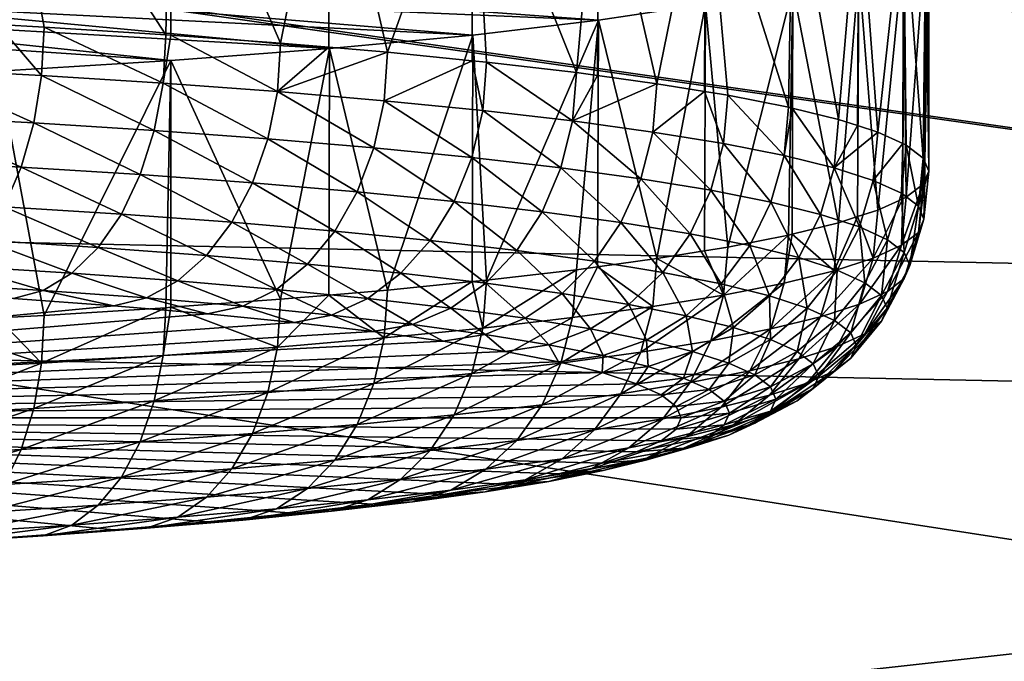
# Model space of a CAD drawing. Extents: x -0.4 to 0.4, y -1.5 to 0.29.
# Tile 139 of 169: x 0.0216 to 0.0415, y 0.1882 to 0.2012. Entities that reach past the tile are written whole.
import ezdxf

# ---------------------------------------------------------------- set-up
doc = ezdxf.new("R2010")
doc.units = 0
doc.linetypes.add('SOLIDLINE', pattern=[0])
doc.layers.add('BE3C_Set_3860_1', color=252, linetype='SOLIDLINE')
doc.layers.add('Ueberlaufrosette_Modell_1', color=251, linetype='SOLIDLINE')

msp = doc.modelspace()

# ---------------------------------------------------------------- meshes
at = {"layer": 'BE3C_Set_3860_1', "color": 252}
mesh = msp.add_polyface(dxfattribs=at)
corners = [(0.11819, 0.205197, -0.027869), (0.086253, 0.201207, -0.097106), (0.170135, 0.195858, -0.09255), (0.175862, 0.200905, -0.027844), (0.39, 0.295, -0.0048), (0.39, 0.295, -0.0248), (-0.39, 0.295, -0.0048), (0.39, 0.29, 0.0002), (0, 0.238694, 0.0002), (0.061519, 0.237741, 0.0002), (0.175988, 0.202323, -0.020472), (0.118275, 0.206613, -0.020492), (0.118467, 0.209813, -0.013699), (0.176272, 0.20552, -0.013684), (0.176696, 0.210295, -0.007906), (0.118755, 0.214599, -0.007915), (0.119119, 0.220668, -0.003503), (0.177234, 0.216349, -0.003499), (0.119537, 0.227641, -0.000741), (0.177852, 0.223304, -0.000739), (0.119984, 0.235081, 0.0002), (0.178512, 0.230724, 0.0002), (0.388, 0.283, -0.0298), (-0.39, 0.29, -0.0298), (0.39, 0.29, -0.0298), (0.388, 0.283, -0.0274), (0.39, 0.2899, -0.0274), (-0.388, 0.283, -0.0274), (0.170635, 0.198424, -0.092829), (0.086359, 0.203593, -0.097343), (0.172221, 0.199745, -0.078342), (0.088982, 0.209105, -0.02804), (0.176074, 0.203291, -0.028), (0.17619, 0.204595, -0.021218), (0.08782, 0.210487, -0.02125), (0.176451, 0.207536, -0.014974), (0.176841, 0.211929, -0.009658), (0.088149, 0.217838, -0.009671), (0.177336, 0.217499, -0.005603), (0.088398, 0.223427, -0.00561), (0.177905, 0.223898, -0.003064), (0.088685, 0.22985, -0.003066), (0.178512, 0.230724, -0.0022), (0.08899, 0.236703, -0.0022), (0.087952, 0.213432, -0.014996), (0.39, 0.2899, -0.0022), (-0.000708, 0.238694, -0.0022), (0.39, 0.2925, -0.0248), (0.39, 0.2925, -0.0048), (-0.39, 0.2925, -0.0248), (-0.39, 0.290573, -0.027311), (0.39, 0.290573, -0.027311), (-0.39, 0.2912, -0.027052), (0.39, 0.2912, -0.027052), (-0.39, 0.291738, -0.026638), (0.39, 0.291738, -0.026638), (-0.39, 0.292152, -0.0261), (0.39, 0.292152, -0.0261), (-0.39, 0.292411, -0.025473), (0.39, 0.292411, -0.025473), (-0.39, 0.2899, -0.0022), (0.39, 0.290573, -0.002289), (-0.39, 0.290573, -0.002289), (0.39, 0.2912, -0.002548), (-0.39, 0.2912, -0.002548), (0.39, 0.291738, -0.002962), (-0.39, 0.291738, -0.002962), (0.39, 0.292152, -0.0035), (-0.39, 0.292152, -0.0035), (0.39, 0.292411, -0.004127), (-0.39, 0.292411, -0.004127), (-0.39, 0.29, 0.0002), (0.39, 0.291294, 0.00003), (-0.39, 0.291294, 0.00003), (0.39, 0.2925, -0.00047), (-0.39, 0.2925, -0.00047), (0.39, 0.293536, -0.001264), (-0.39, 0.293536, -0.001264), (0.39, 0.29433, -0.0023), (-0.39, 0.29433, -0.0023), (0.39, 0.29483, -0.003506), (-0.39, 0.29483, -0.003506), (-0.39, 0.295, -0.0248), (0.39, 0.29483, -0.026094), (-0.39, 0.29483, -0.026094), (0.39, 0.29433, -0.0273), (-0.39, 0.29433, -0.0273), (0.39, 0.293536, -0.028335), (-0.39, 0.293536, -0.028335), (0.39, 0.2925, -0.02913), (-0.39, 0.2925, -0.02913), (0.39, 0.291294, -0.02963), (-0.39, 0.291294, -0.02963)]
mesh.append_faces([[corners[k] for k in face] for face in [(0, 1, 2), (0, 2, 3), (4, 5, 6), (7, 8, 9), (0, 3, 10), (0, 10, 11), (11, 10, 12), (12, 10, 13), (12, 13, 14), (15, 12, 14), (16, 15, 14), (16, 14, 17), (18, 16, 17), (18, 17, 19), (20, 18, 19), (20, 19, 21), (22, 23, 24), (25, 26, 27), (27, 22, 25), (28, 29, 30), (30, 31, 32), (33, 32, 31), (33, 34, 35), (36, 37, 38), (38, 39, 40), (40, 41, 42), (41, 43, 42), (35, 44, 36), (45, 43, 46), (47, 48, 49), (50, 26, 51), (52, 51, 53), (54, 53, 55), (56, 55, 57), (58, 57, 59), (49, 59, 47), (45, 60, 61), (61, 62, 63), (63, 64, 65), (65, 66, 67), (67, 68, 69), (69, 70, 48), (71, 7, 72), (73, 72, 74), (75, 74, 76), (77, 76, 78), (79, 78, 80), (81, 80, 4), (82, 5, 83), (84, 83, 85), (86, 85, 87), (88, 87, 89), (90, 89, 91), (92, 91, 24)]])
mesh = msp.add_polyface(dxfattribs=at)
corners = [(0.006444, 0.207256, -0.049611), (0.006725, 0.207248, -0.049698), (0, 0.208753, -0.02792), (0.008922, 0.207189, -0.050379), (0, 0.194768, -0.167747), (0.012964, 0.20308, -0.09724), (0.008147, 0.202883, -0.09949), (0.060593, 0.207815, -0.027903), (0, 0.210162, -0.020533), (0, 0.213363, -0.013727), (0.060637, 0.209226, -0.020519), (0, 0.218156, -0.007932), (0.060736, 0.212428, -0.013717), (0, 0.224241, -0.003511), (0.060884, 0.217219, -0.007926), (0, 0.231233, -0.000743), (0.061072, 0.223299, -0.003509), (0, 0.238694, 0.0002), (0.061288, 0.230286, -0.000742), (0.006444, 0.209663, -0.049611), (0, 0.211133, -0.02807), (0.006725, 0.209655, -0.049698), (0.012936, 0.209418, -0.052411), (0.008922, 0.209596, -0.050379), (0.005613, 0.205234, -0.100187), (0.006721, 0.20526, -0.099882), (0, 0.197145, -0.168074), (0.008148, 0.205295, -0.09949), (0.012765, 0.205484, -0.097334), (0.000367, 0.209733, -0.048803), (0.012936, 0.207011, -0.052411), (0.0144, 0.206946, -0.053152), (0.0144, 0.209353, -0.053152), (0.016473, 0.206812, -0.054684), (0.016473, 0.209219, -0.054684), (0.018257, 0.20665, -0.056538), (0.018257, 0.209057, -0.056538), (0.02074, 0.206424, -0.05912), (0.02074, 0.208832, -0.05912), (0.022188, 0.206238, -0.061247), (0.022188, 0.208645, -0.061247), (0.022404, 0.203914, -0.087744), (0.022404, 0.206325, -0.087744), (0.021805, 0.203807, -0.088961), (0.021805, 0.206218, -0.088961), (0.020265, 0.20362, -0.091089), (0.020265, 0.206031, -0.091089), (0.018258, 0.203448, -0.093055), (0.018258, 0.205859, -0.093055), (0.015873, 0.203242, -0.095392), (0.015873, 0.205654, -0.095392), (0.013706, 0.203111, -0.096894), (0.013706, 0.205522, -0.096894), (0.013274, 0.203093, -0.097096), (0.012964, 0.205492, -0.09724), (0.006721, 0.202848, -0.099882), (0.005613, 0.202822, -0.100187), (0, 0.202772, -0.100747)]
mesh.append_faces([[corners[k] for k in face] for face in [(0, 1, 2), (2, 1, 3), (4, 5, 6), (7, 8, 2), (9, 8, 10), (11, 9, 12), (13, 11, 14), (15, 13, 16), (17, 15, 18), (19, 20, 21), (20, 22, 23), (20, 23, 21), (24, 25, 26), (26, 25, 27), (26, 27, 28), (0, 29, 19), (0, 19, 1), (1, 19, 21), (1, 21, 3), (3, 21, 23), (3, 23, 30), (30, 23, 22), (30, 22, 31), (31, 22, 32), (31, 32, 33), (33, 32, 34), (33, 34, 35), (35, 34, 36), (35, 36, 37), (37, 36, 38), (37, 38, 39), (39, 38, 40), (41, 42, 43), (43, 42, 44), (43, 44, 45), (45, 44, 46), (45, 46, 47), (47, 46, 48), (47, 48, 49), (49, 48, 50), (49, 50, 51), (51, 50, 52), (51, 52, 53), (53, 52, 54), (53, 54, 5), (5, 54, 28), (5, 28, 6), (6, 28, 27), (6, 27, 55), (55, 27, 25), (55, 25, 56), (56, 25, 24), (56, 24, 57)]])
mesh = msp.add_polyface(dxfattribs=at)
corners = [(0.022188, 0.206238, -0.061247), (0.088866, 0.20653, -0.027886), (0.02074, 0.206424, -0.05912), (0.060593, 0.207815, -0.027903), (0.022454, 0.206187, -0.061829), (0.024756, 0.205746, -0.066855), (0.025083, 0.205639, -0.068079), (0.025422, 0.205528, -0.069349), (0.026, 0.205049, -0.0748), (0.086253, 0.201207, -0.097106), (0.025267, 0.204512, -0.080929), (0.025091, 0.20446, -0.081523), (0.024526, 0.204292, -0.083431), (0.022404, 0.203914, -0.087744), (0.11819, 0.205197, -0.027869), (0.118275, 0.206613, -0.020492), (0.060637, 0.209226, -0.020519), (0.060736, 0.212428, -0.013717), (0.118467, 0.209813, -0.013699), (0.060884, 0.217219, -0.007926), (0.118755, 0.214599, -0.007915), (0.061072, 0.223299, -0.003509), (0.119119, 0.220668, -0.003503), (0.061288, 0.230286, -0.000742), (0.119537, 0.227641, -0.000741), (0.061519, 0.237741, 0.0002), (0.119984, 0.235081, 0.0002), (0.172221, 0.199745, -0.078342), (0.086359, 0.203593, -0.097343), (0.088982, 0.209105, -0.02804), (0.021805, 0.206218, -0.088961), (0.022404, 0.206325, -0.087744), (0.024526, 0.206703, -0.083431), (0.025091, 0.20687, -0.081523), (0.025267, 0.206922, -0.080929), (0.026, 0.207459, -0.0748), (0.025422, 0.207936, -0.069349), (0.025083, 0.208048, -0.068079), (0.022188, 0.208645, -0.061247), (0.087762, 0.209186, -0.02804), (0.022454, 0.208595, -0.061829), (0.024756, 0.208155, -0.066855), (0.02074, 0.208832, -0.05912), (0.012765, 0.205484, -0.097334), (0.083522, 0.195403, -0.168085), (0.17619, 0.204595, -0.021218), (0.08782, 0.210487, -0.02125), (0.176841, 0.211929, -0.009658), (0.087952, 0.213432, -0.014996), (0.088149, 0.217838, -0.009671), (0.177336, 0.217499, -0.005603), (0.088398, 0.223427, -0.00561), (0.177905, 0.223898, -0.003064), (0.088685, 0.22985, -0.003066), (0, 0.211133, -0.02807), (-0.000702, 0.219799, -0.009682), (-0.000704, 0.225397, -0.005615), (-0.000706, 0.23183, -0.003067), (0.08899, 0.236703, -0.0022), (-0.0007, 0.215389, -0.015013), (0.176451, 0.207536, -0.014974)]
mesh.append_faces([[corners[k] for k in face] for face in [(0, 1, 2), (2, 1, 3), (0, 4, 1), (1, 4, 5), (1, 5, 6), (7, 8, 9), (9, 8, 10), (9, 10, 11), (11, 12, 9), (9, 12, 13), (6, 7, 1), (1, 7, 9), (1, 9, 14), (14, 15, 1), (1, 15, 16), (1, 16, 3), (17, 16, 15), (17, 15, 18), (19, 17, 18), (19, 18, 20), (21, 19, 20), (21, 20, 22), (23, 21, 22), (23, 22, 24), (25, 23, 24), (25, 24, 26), (27, 28, 29), (30, 31, 28), (28, 31, 32), (28, 32, 33), (33, 34, 28), (28, 34, 35), (28, 35, 29), (29, 35, 36), (29, 36, 37), (38, 39, 40), (40, 39, 29), (40, 29, 41), (41, 29, 37), (38, 42, 39), (43, 28, 44), (45, 29, 46), (47, 48, 49), (50, 49, 51), (52, 51, 53), (29, 39, 46), (46, 39, 54), (48, 55, 49), (49, 56, 51), (51, 57, 53), (53, 57, 58), (46, 59, 48), (46, 48, 60)]])
mesh = msp.add_polyface(dxfattribs=at)
corners = [(0.006721, 0.202848, -0.099882), (0.005613, 0.202822, -0.100187), (0, 0.194768, -0.167747), (0.086253, 0.201207, -0.097106), (0.013274, 0.203093, -0.097096), (0.083424, 0.193027, -0.167763), (0.012964, 0.20308, -0.09724), (0.008147, 0.202883, -0.09949), (0.077501, 0.169816, -0.304361), (0.077512, 0.169816, -0.304361), (0.080453, 0.182317, -0.238045), (0.020094, 0.170429, -0.306092), (0, 0.183757, -0.23803), (0, 0.170391, -0.305984), (0.042469, 0.071673, -0.379952), (0.127029, 0.099647, -0.371602), (0.078608, 0.101481, -0.373817), (0.042354, 0.102113, -0.374575), (-0.042469, 0.071673, -0.379952), (0.020368, 0.102497, -0.375034), (0.078751, 0.120878, -0.367037), (0.020406, 0.121733, -0.368259), (0.078069, 0.163358, -0.32386), (0.020338, 0.153263, -0.342801), (0.078474, 0.152645, -0.34139), (0.020396, 0.138949, -0.357328), (0.078705, 0.138235, -0.356037), (0.020236, 0.163939, -0.325425), (0.042519, 0.071945, -0.382336), (0.078737, 0.102007, -0.376156), (0.127481, 0.071945, -0.378722), (-0.037759, 0.102852, -0.377161), (0.020464, 0.103032, -0.377372), (0.042404, 0.102646, -0.376914), (0, 0.172738, -0.306484), (0.020182, 0.172776, -0.306592), (0.020328, 0.166113, -0.32644), (0.077564, 0.172165, -0.304848), (0.078183, 0.165535, -0.324866), (0.078883, 0.121922, -0.369195), (0.020503, 0.122781, -0.370417), (0.07761, 0.172165, -0.304847), (0.078599, 0.154535, -0.342864), (0.020433, 0.155152, -0.34428), (0.078836, 0.139741, -0.357902), (0.020492, 0.140457, -0.359194), (0.080536, 0.184681, -0.238452), (0.012765, 0.205484, -0.097334), (0.083522, 0.195403, -0.168085), (0, 0.197145, -0.168074), (0, 0.186121, -0.238446)]
mesh.append_faces([[corners[k] for k in face] for face in [(0, 1, 2), (3, 4, 5), (5, 4, 6), (5, 6, 2), (2, 7, 0), (8, 9, 10), (8, 10, 11), (11, 10, 12), (11, 12, 13), (10, 5, 12), (12, 5, 2), (14, 15, 16), (14, 16, 17), (18, 14, 19), (19, 14, 17), (20, 16, 15), (21, 19, 17), (22, 23, 24), (24, 23, 25), (24, 25, 26), (26, 25, 21), (26, 21, 20), (20, 21, 17), (20, 17, 16), (9, 8, 27), (27, 8, 11), (27, 11, 13), (27, 23, 22), (27, 22, 9), (28, 29, 30), (31, 32, 28), (28, 32, 33), (28, 33, 29), (34, 35, 36), (36, 35, 37), (36, 37, 38), (39, 29, 40), (40, 29, 33), (40, 33, 32), (37, 41, 38), (38, 42, 43), (38, 43, 36), (42, 44, 45), (42, 45, 43), (44, 39, 40), (44, 40, 45), (46, 37, 35), (46, 41, 37), (47, 48, 49), (49, 48, 46), (49, 46, 50), (50, 46, 35), (50, 35, 34)]])
at = {"layer": 'Ueberlaufrosette_Modell_1', "color": 251}
mesh = msp.add_polyface(dxfattribs=at)
corners = [(0.013, 0.215047, -0.052369), (0.013, 0.205086, -0.051496), (0.015828, 0.204921, -0.053378), (0.015828, 0.214882, -0.054252), (0.018385, 0.204725, -0.055612), (0.018385, 0.214686, -0.056486), (0.020627, 0.204501, -0.058159), (0.020627, 0.214463, -0.059033), (0.022517, 0.204254, -0.060976), (0.022517, 0.214216, -0.06185), (0.024021, 0.203988, -0.064014), (0.024021, 0.213949, -0.064888), (0.025114, 0.203706, -0.067223), (0.025114, 0.212492, -0.081504), (0.024021, 0.202249, -0.083838), (0.024021, 0.21221, -0.084712), (0.022517, 0.201982, -0.086876), (0.022517, 0.211944, -0.08775), (0.020627, 0.201735, -0.089693), (0.020627, 0.211697, -0.090567), (0.018385, 0.201511, -0.092241), (0.018385, 0.211473, -0.093115), (0.015828, 0.201315, -0.094474), (0.015828, 0.211277, -0.095348), (0.013, 0.20115, -0.096357), (0.013, 0.211112, -0.09723), (0.025114, 0.213668, -0.068097), (0.025778, 0.213377, -0.071419), (0, 0.21308, -0.0748), (0.026, 0.21308, -0.0748), (0.025778, 0.212783, -0.078181), (0.0246, 0.200894, -0.042069), (0.024701, 0.205868, -0.042584), (0.021217, 0.206082, -0.040147), (0.022144, 0.201048, -0.040305), (0.017492, 0.206262, -0.038091), (0.019562, 0.201186, -0.038732), (0.021203, 0.201099, -0.039732), (0.013565, 0.201424, -0.036021), (0.014075, 0.201409, -0.036191), (0.01357, 0.206406, -0.036442), (0.016867, 0.201307, -0.037358), (0.017483, 0.201279, -0.037672), (0.030794, 0.200887, -0.099358), (0.027905, 0.200614, -0.102475), (0.024701, 0.200369, -0.105268), (0.00995, 0.205217, -0.049997), (0.027905, 0.205623, -0.045378), (0.019515, 0.200207, -0.03873), (0.014042, 0.20043, -0.036195), (0.016826, 0.200328, -0.037359), (0.022091, 0.20007, -0.0403)]
mesh.append_faces([[corners[k] for k in face] for face in [(0, 1, 2), (0, 2, 3), (3, 2, 4), (3, 4, 5), (5, 4, 6), (5, 6, 7), (7, 6, 8), (7, 8, 9), (9, 8, 10), (9, 10, 11), (11, 10, 12), (13, 14, 15), (15, 14, 16), (15, 16, 17), (17, 16, 18), (17, 18, 19), (19, 18, 20), (19, 20, 21), (21, 20, 22), (21, 22, 23), (23, 22, 24), (23, 24, 25), (26, 27, 28), (28, 27, 29), (28, 29, 30), (7, 9, 28), (28, 9, 11), (28, 11, 26), (17, 19, 28), (30, 13, 28), (28, 13, 15), (28, 15, 17), (31, 32, 33), (31, 33, 34), (35, 36, 33), (33, 36, 37), (33, 37, 34), (38, 39, 40), (40, 39, 41), (40, 41, 35), (35, 41, 42), (35, 42, 36), (18, 43, 20), (20, 44, 22), (22, 44, 45), (22, 45, 24), (46, 40, 35), (46, 35, 1), (1, 35, 33), (1, 33, 2), (2, 33, 32), (2, 32, 4), (4, 32, 47), (4, 47, 6), (37, 36, 48), (39, 38, 49), (49, 50, 39), (39, 50, 41), (50, 36, 42), (50, 42, 41), (34, 37, 51)]])
mesh = msp.add_polyface(dxfattribs=at)
corners = [(0.024021, 0.213949, -0.064888), (0.025114, 0.203706, -0.067223), (0.025114, 0.213668, -0.068097), (0.025778, 0.203415, -0.070545), (0.025778, 0.213377, -0.071419), (0.026, 0.203118, -0.073926), (0.026, 0.21308, -0.0748), (0.025778, 0.202822, -0.077307), (0.025778, 0.212783, -0.078181), (0.025114, 0.20253, -0.08063), (0.025114, 0.212492, -0.081504), (0.024021, 0.202249, -0.083838), (0.03107, 0.195936, -0.098585), (0.030794, 0.200887, -0.099358), (0.033333, 0.201186, -0.095953), (0.035494, 0.201507, -0.092299), (0.034514, 0.196371, -0.09363), (0.033333, 0.205051, -0.051899), (0.034514, 0.199904, -0.053348), (0.035494, 0.20473, -0.055553), (0.030783, 0.200368, -0.048066), (0.03107, 0.200339, -0.048393), (0.030794, 0.205349, -0.048494), (0.032886, 0.200127, -0.050806), (0.033314, 0.200069, -0.051474), (0.029076, 0.200538, -0.046124), (0.027905, 0.205623, -0.045378), (0.027886, 0.20064, -0.044961), (0.026915, 0.200723, -0.044012), (0.024701, 0.205868, -0.042584), (0.024698, 0.200887, -0.042151), (0.0246, 0.200894, -0.042069), (0.022517, 0.201982, -0.086876), (0.020627, 0.201735, -0.089693), (0.018385, 0.201511, -0.092241), (0.027905, 0.200614, -0.102475), (0.039943, 0.203304, -0.071805), (0.039943, 0.202932, -0.076047), (0.039491, 0.202562, -0.080264), (0.038591, 0.202199, -0.08441), (0.037254, 0.201845, -0.088437), (0.020627, 0.204501, -0.058159), (0.022517, 0.204254, -0.060976), (0.024021, 0.203988, -0.064014), (0.037254, 0.204391, -0.059415), (0.038591, 0.204038, -0.063442), (0.029006, 0.199561, -0.046105), (0.02685, 0.199745, -0.043998), (0.024541, 0.199915, -0.042059), (0.026659, 0.198793, -0.044125), (0.030996, 0.199362, -0.048368), (0.032808, 0.199151, -0.050775), (0.034431, 0.198928, -0.053311)]
mesh.append_faces([[corners[k] for k in face] for face in [(0, 1, 2), (2, 1, 3), (2, 3, 4), (4, 3, 5), (4, 5, 6), (6, 5, 7), (6, 7, 8), (8, 7, 9), (8, 9, 10), (10, 9, 11), (12, 13, 14), (15, 16, 14), (17, 18, 19), (20, 21, 22), (22, 21, 23), (22, 23, 17), (17, 23, 24), (17, 24, 18), (20, 22, 25), (25, 22, 26), (25, 26, 27), (27, 26, 28), (28, 26, 29), (28, 29, 30), (30, 29, 31), (32, 14, 33), (33, 14, 13), (34, 13, 35), (36, 5, 3), (5, 37, 7), (7, 38, 9), (9, 38, 39), (9, 39, 11), (11, 39, 40), (11, 40, 32), (32, 40, 15), (32, 15, 14), (41, 17, 42), (42, 17, 19), (42, 19, 43), (43, 19, 44), (43, 44, 1), (1, 44, 45), (1, 45, 3), (41, 26, 22), (41, 22, 17), (20, 25, 46), (28, 30, 47), (47, 30, 48), (47, 48, 49), (46, 25, 47), (47, 25, 27), (47, 27, 28), (21, 20, 50), (50, 20, 46), (50, 51, 21), (21, 51, 23), (52, 18, 51), (51, 18, 24), (51, 24, 23)]])
mesh = msp.add_polyface(dxfattribs=at)
corners = [(0.037246, 0.196865, -0.087997), (0.037169, 0.196846, -0.088214), (0.037254, 0.201845, -0.088437), (0.035945, 0.196604, -0.090972), (0.035494, 0.201507, -0.092299), (0.035472, 0.196527, -0.09185), (0.034514, 0.196371, -0.09363), (0.03818, 0.197095, -0.085371), (0.038591, 0.202199, -0.08441), (0.038563, 0.197219, -0.083965), (0.038973, 0.197351, -0.082461), (0.039491, 0.202562, -0.080264), (0.03948, 0.197582, -0.079825), (0.039543, 0.19761, -0.079499), (0.039943, 0.202932, -0.076047), (0.039886, 0.197873, -0.076503), (0.03948, 0.198693, -0.067153), (0.039543, 0.198665, -0.067479), (0.039491, 0.203674, -0.067588), (0.039886, 0.198402, -0.070476), (0.039943, 0.203304, -0.071805), (0.03992, 0.198324, -0.071369), (0.04, 0.203118, -0.073926), (0.04, 0.198138, -0.073489), (0.03992, 0.197952, -0.075609), (0.038973, 0.198925, -0.064517), (0.038591, 0.204038, -0.063442), (0.038563, 0.199057, -0.063013), (0.03818, 0.19918, -0.061607), (0.037254, 0.204391, -0.059415), (0.037246, 0.19941, -0.058981), (0.037169, 0.199429, -0.058764), (0.035494, 0.20473, -0.055553), (0.035945, 0.199671, -0.056006), (0.034514, 0.199904, -0.053348), (0.035472, 0.199748, -0.055128), (0.04, 0.203118, -0.073926), (0.026, 0.203118, -0.073926), (0.025778, 0.202822, -0.077307), (0.025778, 0.203415, -0.070545), (0.03979, 0.19743, -0.070398), (0.03888, 0.197951, -0.064454), (0.03708, 0.198454, -0.058715), (0.034431, 0.198928, -0.053311), (0.035858, 0.198696, -0.055963), (0.035603, 0.197751, -0.056005), (0.034186, 0.197981, -0.053373), (0.036815, 0.197511, -0.058737), (0.038089, 0.198206, -0.06155), (0.037817, 0.197264, -0.061553), (0.039448, 0.197692, -0.067408), (0.04, 0.198138, -0.073489)]
mesh.append_faces([[corners[k] for k in face] for face in [(0, 1, 2), (2, 1, 3), (2, 3, 4), (4, 3, 5), (4, 5, 6), (0, 2, 7), (7, 2, 8), (7, 8, 9), (9, 8, 10), (10, 8, 11), (10, 11, 12), (12, 11, 13), (13, 11, 14), (13, 14, 15), (16, 17, 18), (18, 17, 19), (18, 19, 20), (20, 19, 21), (20, 21, 22), (22, 21, 23), (22, 23, 14), (14, 23, 24), (14, 24, 15), (16, 18, 25), (25, 18, 26), (25, 26, 27), (27, 26, 28), (28, 26, 29), (28, 29, 30), (30, 29, 31), (31, 29, 32), (31, 32, 33), (32, 34, 35), (32, 35, 33), (20, 36, 37), (37, 36, 14), (38, 14, 11), (39, 26, 18), (39, 18, 20), (21, 19, 40), (16, 25, 41), (30, 31, 42), (35, 34, 43), (33, 35, 44), (44, 35, 43), (44, 43, 45), (45, 43, 46), (45, 47, 44), (44, 47, 42), (44, 42, 33), (33, 42, 31), (28, 30, 48), (48, 30, 42), (48, 42, 49), (41, 25, 48), (48, 25, 27), (48, 27, 28), (17, 16, 50), (50, 16, 41), (17, 40, 19), (40, 51, 21)]])
mesh = msp.add_polyface(dxfattribs=at)
corners = [(0.013565, 0.19485, -0.110957), (0.01357, 0.19983, -0.11141), (0.014075, 0.194865, -0.110788), (0.017493, 0.199974, -0.109761), (0.016867, 0.194968, -0.10962), (0.021217, 0.200155, -0.107706), (0.019562, 0.195088, -0.108246), (0.017483, 0.194995, -0.109306), (0.024701, 0.200369, -0.105268), (0.0246, 0.195381, -0.10491), (0.022144, 0.195226, -0.106673), (0.021203, 0.195176, -0.107246), (0.013, 0.20115, -0.096357), (0.00995, 0.201019, -0.097855), (0.024698, 0.200887, -0.042151), (0.0246, 0.200894, -0.042069), (0.024541, 0.199915, -0.042059), (0.015565, 0.196461, -0.039742), (0.018052, 0.196349, -0.04101), (0.01593, 0.196989, -0.039002), (0.018475, 0.196876, -0.0403), (0.016249, 0.197669, -0.038372), (0.018846, 0.197553, -0.039696), (0.016512, 0.198473, -0.037876), (0.01915, 0.198355, -0.039221), (0.016706, 0.199371, -0.037534), (0.019376, 0.199251, -0.038895), (0.016826, 0.200328, -0.037359), (0.019515, 0.200207, -0.03873), (0.014042, 0.20043, -0.036195), (0.011177, 0.200513, -0.035244), (0.013942, 0.199472, -0.036378), (0.012989, 0.196555, -0.038665), (0.013294, 0.197086, -0.037899), (0.01356, 0.197767, -0.037247), (0.013779, 0.198573, -0.036734), (0.019562, 0.201186, -0.038732), (0.022091, 0.20007, -0.0403), (0.021203, 0.201099, -0.039732), (0.021934, 0.199115, -0.040454), (0.021678, 0.19822, -0.040762), (0.021334, 0.19742, -0.041211), (0.020914, 0.196745, -0.041786), (0.020436, 0.196222, -0.042462), (0.023234, 0.196599, -0.043451), (0.0237, 0.197271, -0.04291), (0.024082, 0.198068, -0.042488), (0.024366, 0.198961, -0.0422), (0.022144, 0.201048, -0.040305), (0.02593, 0.197107, -0.044782), (0.02542, 0.196438, -0.045286)]
mesh.append_faces([[corners[k] for k in face] for face in [(0, 1, 2), (2, 1, 3), (2, 3, 4), (5, 6, 3), (3, 6, 7), (3, 7, 4), (8, 9, 10), (8, 10, 5), (5, 10, 11), (5, 11, 6), (12, 3, 13), (13, 3, 1), (12, 8, 5), (12, 5, 3), (14, 15, 16), (17, 18, 19), (19, 18, 20), (19, 20, 21), (21, 20, 22), (21, 22, 23), (23, 22, 24), (23, 24, 25), (25, 24, 26), (25, 26, 27), (27, 26, 28), (29, 30, 31), (32, 17, 33), (33, 17, 19), (33, 19, 34), (34, 19, 21), (34, 21, 35), (35, 21, 23), (35, 23, 31), (31, 23, 25), (31, 25, 29), (29, 25, 27), (28, 36, 27), (37, 38, 28), (37, 28, 39), (39, 28, 26), (39, 26, 40), (40, 26, 24), (40, 24, 41), (41, 24, 22), (41, 22, 42), (42, 22, 20), (42, 20, 43), (43, 20, 18), (42, 44, 41), (41, 44, 45), (41, 45, 40), (40, 45, 46), (40, 46, 39), (39, 46, 47), (39, 47, 37), (37, 47, 16), (37, 16, 48), (48, 16, 15), (49, 46, 45), (50, 45, 44)]])
mesh = msp.add_polyface(dxfattribs=at)
corners = [(0.024698, 0.195388, -0.104827), (0.0246, 0.195381, -0.10491), (0.024701, 0.200369, -0.105268), (0.026915, 0.195551, -0.102966), (0.027905, 0.200614, -0.102475), (0.027886, 0.195635, -0.102018), (0.029076, 0.195737, -0.100854), (0.030794, 0.200887, -0.099358), (0.030783, 0.195907, -0.098912), (0.03107, 0.195936, -0.098585), (0.033333, 0.201186, -0.095953), (0.032886, 0.196148, -0.096172), (0.034514, 0.196371, -0.09363), (0.033314, 0.196206, -0.095505), (0.034431, 0.195403, -0.093496), (0.024838, 0.195922, -0.045883), (0.026151, 0.195411, -0.048449), (0.026832, 0.195751, -0.047832), (0.02542, 0.196438, -0.045286), (0.027461, 0.196263, -0.047281), (0.02593, 0.197107, -0.044782), (0.028012, 0.196928, -0.046817), (0.026348, 0.197902, -0.04439), (0.028463, 0.19772, -0.046458), (0.026659, 0.198793, -0.044125), (0.028799, 0.198609, -0.046217), (0.02685, 0.199745, -0.043998), (0.029006, 0.199561, -0.046105), (0.03106, 0.195875, -0.051703), (0.032597, 0.195665, -0.054104), (0.031683, 0.196533, -0.051327), (0.033251, 0.196318, -0.053777), (0.032194, 0.197318, -0.051041), (0.033787, 0.1971, -0.05353), (0.032574, 0.198202, -0.050854), (0.034186, 0.197981, -0.053373), (0.032808, 0.199151, -0.050775), (0.034431, 0.198928, -0.053311), (0.032808, 0.195181, -0.096033), (0.024541, 0.199915, -0.042059), (0.024366, 0.198961, -0.0422), (0.024082, 0.198068, -0.042488), (0.0237, 0.197271, -0.04291), (0.030996, 0.199362, -0.048368), (0.030775, 0.198412, -0.048465), (0.030416, 0.197525, -0.048679), (0.029933, 0.196736, -0.049003), (0.029344, 0.196075, -0.049424), (0.028673, 0.195567, -0.049926), (0.030349, 0.195372, -0.052152), (0.035187, 0.196872, -0.056132), (0.034629, 0.196093, -0.056337), (0.033948, 0.195445, -0.056614)]
mesh.append_faces([[corners[k] for k in face] for face in [(0, 1, 2), (0, 2, 3), (3, 2, 4), (3, 4, 5), (5, 4, 6), (6, 4, 7), (6, 7, 8), (8, 7, 9), (9, 10, 11), (10, 12, 13), (10, 13, 11), (13, 12, 14), (15, 16, 17), (15, 17, 18), (18, 17, 19), (18, 19, 20), (20, 19, 21), (20, 21, 22), (22, 21, 23), (22, 23, 24), (24, 23, 25), (24, 25, 26), (26, 25, 27), (28, 29, 30), (30, 29, 31), (30, 31, 32), (32, 31, 33), (32, 33, 34), (34, 33, 35), (34, 35, 36), (36, 35, 37), (11, 13, 38), (24, 39, 40), (24, 40, 22), (22, 40, 41), (22, 41, 20), (20, 42, 18), (43, 27, 44), (44, 27, 25), (44, 25, 45), (45, 25, 23), (45, 23, 46), (46, 23, 21), (46, 21, 47), (47, 21, 19), (47, 19, 48), (48, 19, 17), (47, 49, 28), (47, 28, 46), (46, 28, 30), (46, 30, 45), (45, 30, 32), (45, 32, 44), (44, 32, 34), (44, 34, 43), (43, 34, 36), (50, 35, 33), (51, 33, 31), (51, 31, 52), (52, 31, 29)]])
mesh = msp.add_polyface(dxfattribs=at)
corners = [(0.037246, 0.196865, -0.087997), (0.03818, 0.197095, -0.085371), (0.038089, 0.196126, -0.085258), (0.038563, 0.197219, -0.083965), (0.038973, 0.197351, -0.082461), (0.03888, 0.196381, -0.082354), (0.039045, 0.195629, -0.070296), (0.039158, 0.19537, -0.073246), (0.039506, 0.196493, -0.070337), (0.03962, 0.196231, -0.073322), (0.03979, 0.19743, -0.070398), (0.039506, 0.19597, -0.076307), (0.03979, 0.196902, -0.07641), (0.039904, 0.197166, -0.073404), (0.039448, 0.19664, -0.079399), (0.039166, 0.195709, -0.079275), (0.036783, 0.19562, -0.061733), (0.037546, 0.195374, -0.064537), (0.037376, 0.196391, -0.061614), (0.038152, 0.196141, -0.064464), (0.037817, 0.197264, -0.061553), (0.038602, 0.197011, -0.064436), (0.038089, 0.198206, -0.06155), (0.03888, 0.197951, -0.064454), (0.03948, 0.197582, -0.079825), (0.039543, 0.19761, -0.079499), (0.039886, 0.197873, -0.076503), (0.03992, 0.197952, -0.075609), (0.04, 0.198138, -0.073489), (0.038602, 0.195452, -0.082208), (0.037817, 0.195199, -0.085091), (0.037169, 0.196846, -0.088214), (0.03708, 0.195877, -0.088093), (0.035945, 0.196604, -0.090972), (0.035858, 0.195636, -0.090845), (0.034431, 0.195403, -0.093496), (0.034514, 0.196371, -0.09363), (0.035472, 0.196527, -0.09185), (0.035603, 0.197751, -0.056005), (0.034186, 0.197981, -0.053373), (0.035187, 0.196872, -0.056132), (0.033787, 0.1971, -0.05353), (0.034629, 0.196093, -0.056337), (0.035104, 0.195216, -0.059219), (0.035808, 0.19586, -0.058995), (0.036386, 0.196635, -0.058832), (0.036815, 0.197511, -0.058737), (0.03708, 0.198454, -0.058715), (0.039448, 0.197692, -0.067408), (0.039166, 0.196754, -0.067369), (0.03871, 0.195886, -0.067363), (0.038095, 0.195123, -0.06739), (0.039543, 0.198665, -0.067479), (0.039045, 0.195112, -0.076197)]
mesh.append_faces([[corners[k] for k in face] for face in [(0, 1, 2), (3, 4, 5), (6, 7, 8), (8, 7, 9), (8, 9, 10), (11, 12, 13), (14, 12, 15), (15, 12, 11), (16, 17, 18), (18, 17, 19), (18, 19, 20), (20, 19, 21), (20, 21, 22), (22, 21, 23), (24, 25, 14), (14, 25, 26), (14, 26, 12), (12, 26, 27), (12, 27, 13), (13, 27, 28), (4, 24, 5), (5, 24, 14), (5, 14, 29), (29, 14, 15), (1, 3, 2), (2, 3, 5), (2, 5, 30), (31, 0, 32), (32, 0, 2), (33, 31, 34), (34, 31, 32), (35, 36, 34), (34, 36, 37), (34, 37, 33), (38, 39, 40), (40, 41, 42), (42, 43, 44), (42, 44, 40), (40, 44, 45), (40, 45, 38), (38, 45, 46), (20, 47, 46), (20, 46, 18), (18, 46, 45), (18, 45, 16), (16, 45, 44), (48, 23, 49), (49, 23, 21), (49, 21, 50), (50, 21, 19), (50, 19, 51), (50, 6, 49), (49, 6, 8), (49, 8, 48), (48, 8, 10), (48, 10, 52), (53, 11, 9), (9, 11, 13), (9, 13, 10), (10, 13, 28)]])
mesh = msp.add_polyface(dxfattribs=at)
corners = [(0.035, 0.193157, -0.073052), (0.0349, 0.193388, -0.070415), (0, 0.193156, -0.073052), (0.0349, 0.192925, -0.075689), (0.033408, 0.192244, -0.083449), (0.034102, 0.192468, -0.080903), (0.0346, 0.192695, -0.078311), (0.0302, 0.191611, -0.090675), (0.031452, 0.191815, -0.08835), (0.032523, 0.192026, -0.085936), (0.033408, 0.194069, -0.062655), (0.032523, 0.194287, -0.060168), (0.031452, 0.194499, -0.057755), (0.0302, 0.194703, -0.055429), (0.0346, 0.193618, -0.067794), (0.034102, 0.193845, -0.065202), (0.020914, 0.191246, -0.104466), (0.018475, 0.191116, -0.105952), (0.021334, 0.191811, -0.105149), (0.018846, 0.191678, -0.106665), (0.021678, 0.19252, -0.105731), (0.01915, 0.192385, -0.107271), (0.021934, 0.193348, -0.10619), (0.019376, 0.193211, -0.107748), (0.022091, 0.194261, -0.106508), (0.019515, 0.194124, -0.108078), (0.023551, 0.195419, -0.04726), (0.025442, 0.195257, -0.049108), (0.024207, 0.195578, -0.046549), (0.0237, 0.19196, -0.10345), (0.02593, 0.192124, -0.101578), (0.023234, 0.191393, -0.102801), (0.02542, 0.191554, -0.100965), (0.022702, 0.190992, -0.102081), (0.024838, 0.191149, -0.100288), (0.022125, 0.190773, -0.10132), (0.024207, 0.190926, -0.099572), (0.021525, 0.190745, -0.100545), (0.023551, 0.190894, -0.098845), (0.019376, 0.190609, -0.102088), (0.019916, 0.190634, -0.102906), (0.020436, 0.190849, -0.103709), (0.024082, 0.192672, -0.104005), (0.024366, 0.193501, -0.104443), (0.024541, 0.194416, -0.104749), (0.0246, 0.195381, -0.10491), (0.022144, 0.195226, -0.106673), (0.019562, 0.195088, -0.108246), (0.021203, 0.195176, -0.107246), (0.019376, 0.195704, -0.044016), (0.021525, 0.195568, -0.045559), (0.019916, 0.19587, -0.043215), (0.022125, 0.195731, -0.044802), (0.020436, 0.196222, -0.042462), (0.022702, 0.196079, -0.044089), (0.020914, 0.196745, -0.041786), (0.023234, 0.196599, -0.043451), (0.02542, 0.196438, -0.045286), (0.024838, 0.195922, -0.045883)]
mesh.append_faces([[corners[k] for k in face] for face in [(0, 1, 2), (0, 2, 3), (4, 5, 2), (2, 5, 6), (2, 6, 3), (7, 8, 2), (2, 8, 9), (2, 9, 4), (10, 11, 2), (2, 11, 12), (2, 12, 13), (1, 14, 2), (2, 14, 15), (2, 15, 10), (16, 17, 18), (18, 19, 20), (20, 19, 21), (20, 21, 22), (22, 21, 23), (22, 23, 24), (24, 23, 25), (26, 27, 28), (29, 30, 31), (31, 32, 33), (33, 32, 34), (33, 34, 35), (35, 34, 36), (35, 36, 37), (37, 36, 38), (37, 39, 35), (35, 39, 40), (35, 40, 33), (33, 40, 41), (33, 41, 31), (31, 41, 16), (31, 16, 29), (29, 16, 18), (29, 18, 42), (42, 18, 20), (42, 20, 43), (43, 20, 22), (43, 22, 44), (44, 22, 24), (44, 24, 45), (45, 24, 46), (25, 47, 24), (24, 47, 48), (24, 48, 46), (49, 50, 51), (51, 50, 52), (51, 52, 53), (53, 52, 54), (53, 54, 55), (55, 54, 56), (57, 56, 58), (58, 56, 54), (58, 54, 28), (28, 54, 52), (28, 52, 26), (26, 52, 50)]])
mesh = msp.add_polyface(dxfattribs=at)
corners = [(0.025442, 0.191056, -0.096996), (0.027187, 0.19123, -0.095011), (0, 0.193156, -0.073052), (0.028776, 0.191415, -0.0929), (0.0302, 0.191611, -0.090675), (0.021525, 0.190745, -0.100545), (0.023551, 0.190894, -0.098845), (0.025442, 0.195257, -0.049108), (0.023551, 0.195419, -0.04726), (0.021525, 0.195568, -0.045559), (0.0302, 0.194703, -0.055429), (0.028776, 0.194898, -0.053204), (0.027186, 0.195083, -0.051093), (0.013565, 0.19485, -0.110957), (0.014075, 0.194865, -0.110788), (0.014042, 0.193901, -0.110613), (0.017483, 0.194995, -0.109306), (0.019562, 0.195088, -0.108246), (0.019515, 0.194124, -0.108078), (0.019376, 0.190609, -0.102088), (0.017117, 0.190488, -0.103465), (0.019916, 0.190634, -0.102906), (0.017594, 0.19051, -0.104321), (0.020436, 0.190849, -0.103709), (0.018052, 0.190722, -0.105161), (0.020914, 0.191246, -0.104466), (0.018475, 0.191116, -0.105952), (0.021334, 0.191811, -0.105149), (0.018846, 0.191678, -0.106665), (0.014759, 0.19593, -0.041437), (0.017116, 0.195824, -0.04264), (0.01517, 0.196103, -0.040565), (0.017594, 0.195994, -0.0418), (0.015565, 0.196461, -0.039742), (0.018052, 0.196349, -0.04101), (0.016867, 0.194968, -0.10962), (0.016826, 0.194003, -0.109448), (0.016706, 0.193092, -0.109109), (0.019376, 0.193211, -0.107748), (0.016512, 0.192267, -0.108617), (0.01915, 0.192385, -0.107271), (0.016249, 0.191562, -0.107989), (0.01593, 0.191002, -0.10725), (0.015565, 0.19061, -0.106429), (0.01517, 0.190401, -0.105557), (0.014759, 0.190383, -0.104667), (0.012316, 0.190293, -0.105688), (0.012659, 0.190309, -0.106606), (0.012989, 0.190516, -0.107506), (0.013294, 0.190905, -0.108352), (0.01356, 0.191463, -0.109113), (0.013779, 0.192167, -0.109759), (0.013942, 0.19299, -0.110266), (0.012659, 0.196195, -0.039515), (0.012989, 0.196555, -0.038665), (0.020436, 0.196222, -0.042462), (0.019916, 0.19587, -0.043215), (0.019376, 0.195704, -0.044016)]
mesh.append_faces([[corners[k] for k in face] for face in [(0, 1, 2), (2, 1, 3), (2, 3, 4), (2, 5, 6), (2, 6, 0), (7, 8, 2), (2, 8, 9), (10, 11, 2), (2, 11, 12), (2, 12, 7), (13, 14, 15), (16, 17, 18), (19, 20, 21), (21, 20, 22), (21, 22, 23), (23, 22, 24), (23, 24, 25), (25, 24, 26), (27, 26, 28), (29, 30, 31), (31, 30, 32), (31, 32, 33), (33, 32, 34), (35, 16, 36), (36, 16, 18), (36, 18, 37), (37, 18, 38), (37, 38, 39), (39, 38, 40), (39, 40, 41), (41, 40, 28), (41, 28, 42), (42, 28, 26), (42, 26, 43), (43, 26, 24), (43, 24, 44), (44, 24, 22), (44, 22, 45), (45, 22, 20), (45, 46, 44), (44, 47, 43), (43, 47, 48), (43, 48, 42), (42, 48, 49), (42, 49, 41), (41, 49, 50), (41, 50, 39), (39, 50, 51), (39, 51, 37), (37, 51, 52), (37, 52, 36), (36, 52, 15), (36, 15, 35), (35, 15, 14), (53, 29, 31), (54, 31, 33), (55, 34, 56), (56, 34, 32), (56, 32, 57), (57, 32, 30)]])
mesh = msp.add_polyface(dxfattribs=at)
corners = [(0.030783, 0.195907, -0.098912), (0.03107, 0.195936, -0.098585), (0.030996, 0.194969, -0.09844), (0.033429, 0.192091, -0.086304), (0.032523, 0.192026, -0.085936), (0.031452, 0.191815, -0.08835), (0.033408, 0.192244, -0.083449), (0.034339, 0.192315, -0.083747), (0.0302, 0.191611, -0.090675), (0.032328, 0.191873, -0.088784), (0.031042, 0.191663, -0.091175), (0.033171, 0.19212, -0.089219), (0.031851, 0.191905, -0.091672), (0.033948, 0.192548, -0.089637), (0.032597, 0.192327, -0.092148), (0.034629, 0.193138, -0.090023), (0.033251, 0.192913, -0.092584), (0.029578, 0.195042, -0.052659), (0.0302, 0.194703, -0.055429), (0.031042, 0.194841, -0.054946), (0.030349, 0.195372, -0.052152), (0.031851, 0.195166, -0.054499), (0.03106, 0.195875, -0.051703), (0.032597, 0.195665, -0.054104), (0.033408, 0.194069, -0.062655), (0.034102, 0.193845, -0.065202), (0.034339, 0.19419, -0.062374), (0.034301, 0.192344, -0.086674), (0.032808, 0.195181, -0.096033), (0.033314, 0.196206, -0.095505), (0.034431, 0.195403, -0.093496), (0.032574, 0.19426, -0.095789), (0.034186, 0.194481, -0.093271), (0.032194, 0.193422, -0.095452), (0.033787, 0.193641, -0.092963), (0.031683, 0.192698, -0.095033), (0.03106, 0.192117, -0.094549), (0.030349, 0.191699, -0.094019), (0.029578, 0.191463, -0.093462), (0.028673, 0.191504, -0.096245), (0.029344, 0.191917, -0.096828), (0.029933, 0.192494, -0.097357), (0.030416, 0.193215, -0.097814), (0.030775, 0.194051, -0.098179), (0.032886, 0.196148, -0.096172), (0.029006, 0.194771, -0.100703), (0.028799, 0.193853, -0.100427), (0.033948, 0.195445, -0.056614), (0.033171, 0.194951, -0.056952), (0.032328, 0.194632, -0.057337), (0.031452, 0.194499, -0.057755), (0.032523, 0.194287, -0.060168), (0.033429, 0.194414, -0.059817), (0.034301, 0.194728, -0.059497)]
mesh.append_faces([[corners[k] for k in face] for face in [(0, 1, 2), (3, 4, 5), (6, 4, 7), (7, 4, 3), (5, 8, 9), (9, 8, 10), (9, 10, 11), (11, 10, 12), (11, 12, 13), (13, 12, 14), (13, 14, 15), (15, 14, 16), (17, 18, 19), (17, 19, 20), (20, 19, 21), (20, 21, 22), (22, 21, 23), (24, 25, 26), (11, 27, 9), (28, 29, 30), (28, 30, 31), (31, 30, 32), (31, 32, 33), (33, 32, 34), (33, 34, 35), (35, 34, 16), (35, 16, 36), (36, 16, 14), (36, 14, 37), (37, 14, 12), (37, 12, 38), (38, 12, 10), (37, 39, 36), (36, 40, 35), (35, 40, 41), (35, 41, 33), (33, 41, 42), (33, 42, 31), (31, 42, 43), (31, 43, 28), (28, 43, 2), (28, 2, 44), (44, 2, 1), (45, 0, 2), (46, 2, 43), (47, 23, 48), (48, 23, 21), (48, 21, 49), (49, 21, 19), (49, 19, 50), (50, 19, 18), (50, 51, 49), (49, 51, 52), (49, 52, 48), (48, 52, 53), (48, 53, 47), (26, 52, 24), (24, 52, 51), (5, 9, 3), (3, 9, 27)]])
mesh = msp.add_polyface(dxfattribs=at)
corners = [(0.036492, 0.193049, -0.078632), (0.035966, 0.192809, -0.081365), (0.037346, 0.193498, -0.078802), (0.036808, 0.193253, -0.081599), (0.038095, 0.194108, -0.07897), (0.036808, 0.193292, -0.075867), (0.035564, 0.192778, -0.078466), (0.03767, 0.193746, -0.075972), (0.038426, 0.194361, -0.076083), (0.039045, 0.195112, -0.076197), (0.036914, 0.193536, -0.073085), (0.035873, 0.193015, -0.075771), (0.037778, 0.193996, -0.073126), (0.038536, 0.194616, -0.07318), (0.039158, 0.19537, -0.073246), (0.03962, 0.196231, -0.073322), (0.036808, 0.19378, -0.070304), (0.035976, 0.193252, -0.073061), (0.03767, 0.194246, -0.07028), (0.038426, 0.19487, -0.070277), (0.039045, 0.195629, -0.070296), (0.039166, 0.195709, -0.079275), (0.039506, 0.19597, -0.076307), (0.03871, 0.194854, -0.07913), (0.036059, 0.194981, -0.061904), (0.036808, 0.194739, -0.064653), (0.036783, 0.19562, -0.061733), (0.037546, 0.195374, -0.064537), (0.038602, 0.195452, -0.082208), (0.038152, 0.1946, -0.082029), (0.037546, 0.193857, -0.081823), (0.037817, 0.195199, -0.085091), (0.03888, 0.196381, -0.082354), (0.037376, 0.19435, -0.084878), (0.036783, 0.193611, -0.084627), (0.036059, 0.193012, -0.084348), (0.03708, 0.195877, -0.088093), (0.038089, 0.196126, -0.085258), (0.036815, 0.194952, -0.087907), (0.036386, 0.194106, -0.087661), (0.035808, 0.193371, -0.087366), (0.035603, 0.194712, -0.090638), (0.038095, 0.195123, -0.06739), (0.038152, 0.196141, -0.064464), (0.037346, 0.194494, -0.06745), (0.036492, 0.194022, -0.067539), (0.035966, 0.194262, -0.064806), (0.035873, 0.19349, -0.07035), (0.03871, 0.195886, -0.067363)]
mesh.append_faces([[corners[k] for k in face] for face in [(0, 1, 2), (2, 1, 3), (2, 3, 4), (5, 6, 0), (5, 0, 7), (7, 0, 2), (7, 2, 8), (8, 2, 4), (8, 4, 9), (10, 11, 5), (10, 5, 12), (12, 5, 7), (12, 7, 13), (13, 7, 8), (13, 8, 14), (14, 8, 9), (14, 9, 15), (16, 17, 10), (16, 10, 18), (18, 10, 12), (18, 12, 19), (19, 12, 13), (19, 13, 20), (20, 13, 14), (21, 22, 23), (24, 25, 26), (26, 25, 27), (28, 21, 29), (29, 21, 23), (29, 23, 30), (31, 32, 28), (31, 28, 33), (33, 28, 29), (33, 29, 34), (34, 29, 30), (34, 30, 35), (36, 37, 38), (38, 37, 31), (38, 31, 39), (39, 31, 33), (39, 33, 40), (40, 33, 34), (41, 36, 38), (42, 43, 27), (42, 27, 44), (44, 27, 25), (44, 25, 45), (45, 25, 46), (45, 47, 16), (45, 16, 44), (44, 16, 18), (44, 18, 42), (42, 18, 19), (42, 19, 48), (48, 19, 20), (3, 35, 30), (3, 30, 4), (4, 30, 23), (4, 23, 9), (9, 23, 22)]])
mesh = msp.add_polyface(dxfattribs=at)
corners = [(0.024698, 0.195388, -0.104827), (0.026915, 0.195551, -0.102966), (0.026851, 0.194586, -0.10281), (0.027886, 0.195635, -0.102018), (0.029076, 0.195737, -0.100854), (0.029006, 0.194771, -0.100703), (0.024207, 0.195578, -0.046549), (0.025442, 0.195257, -0.049108), (0.026151, 0.195411, -0.048449), (0.024838, 0.195922, -0.045883), (0.028776, 0.194898, -0.053204), (0.0302, 0.194703, -0.055429), (0.029578, 0.195042, -0.052659), (0.029578, 0.191463, -0.093462), (0.031042, 0.191663, -0.091175), (0.028776, 0.191415, -0.0929), (0.0302, 0.191611, -0.090675), (0.027187, 0.19123, -0.095011), (0.027944, 0.191272, -0.095632), (0.030349, 0.191699, -0.094019), (0.028673, 0.191504, -0.096245), (0.03106, 0.192117, -0.094549), (0.029344, 0.191917, -0.096828), (0.030783, 0.195907, -0.098912), (0.030996, 0.194969, -0.09844), (0.028799, 0.193853, -0.100427), (0.030775, 0.194051, -0.098179), (0.028463, 0.19302, -0.100035), (0.030416, 0.193215, -0.097814), (0.028012, 0.192303, -0.099543), (0.029933, 0.192494, -0.097357), (0.027461, 0.191729, -0.098971), (0.026832, 0.19132, -0.098339), (0.026151, 0.191093, -0.097672), (0.025442, 0.191056, -0.096996), (0.026659, 0.19367, -0.102519), (0.026348, 0.192839, -0.102103), (0.02593, 0.192124, -0.101578), (0.02542, 0.191554, -0.100965), (0.024838, 0.191149, -0.100288), (0.024207, 0.190926, -0.099572), (0.023551, 0.190894, -0.098845), (0.0246, 0.195381, -0.10491), (0.024541, 0.194416, -0.104749), (0.024366, 0.193501, -0.104443), (0.024082, 0.192672, -0.104005), (0.0237, 0.19196, -0.10345), (0.023234, 0.191393, -0.102801), (0.028673, 0.195567, -0.049926), (0.026832, 0.195751, -0.047832), (0.027944, 0.195232, -0.05049), (0.027186, 0.195083, -0.051093), (0.030349, 0.195372, -0.052152), (0.029344, 0.196075, -0.049424)]
mesh.append_faces([[corners[k] for k in face] for face in [(0, 1, 2), (3, 4, 5), (6, 7, 8), (6, 8, 9), (10, 11, 12), (13, 14, 15), (15, 14, 16), (15, 17, 13), (13, 17, 18), (13, 18, 19), (19, 18, 20), (21, 20, 22), (4, 23, 5), (5, 24, 25), (25, 26, 27), (27, 26, 28), (27, 28, 29), (29, 28, 30), (29, 30, 31), (31, 30, 22), (31, 22, 32), (32, 22, 20), (32, 20, 33), (33, 20, 18), (33, 18, 34), (34, 18, 17), (1, 3, 2), (2, 3, 5), (2, 5, 35), (35, 5, 25), (35, 25, 36), (36, 25, 27), (36, 27, 37), (37, 27, 29), (37, 29, 38), (38, 29, 31), (38, 31, 39), (39, 31, 32), (39, 32, 40), (40, 32, 33), (40, 33, 41), (41, 33, 34), (42, 0, 43), (43, 0, 2), (43, 2, 44), (44, 2, 35), (44, 35, 45), (45, 35, 36), (45, 36, 46), (46, 36, 37), (47, 37, 38), (48, 49, 50), (50, 49, 8), (50, 8, 51), (51, 8, 7), (51, 10, 50), (50, 10, 12), (50, 12, 48), (48, 12, 52), (48, 52, 53)]])
mesh = msp.add_polyface(dxfattribs=at)
corners = [(0.034339, 0.192315, -0.083747), (0.033429, 0.192091, -0.086304), (0.035234, 0.192574, -0.084051), (0.034102, 0.192468, -0.080903), (0.033408, 0.192244, -0.083449), (0.035052, 0.192544, -0.08113), (0.035966, 0.192809, -0.081365), (0.036808, 0.193253, -0.081599), (0.0346, 0.192695, -0.078311), (0.035564, 0.192778, -0.078466), (0.036492, 0.193049, -0.078632), (0.0349, 0.192925, -0.075689), (0.035873, 0.193015, -0.075771), (0.036808, 0.193292, -0.075867), (0.035, 0.193157, -0.073052), (0.035976, 0.193252, -0.073061), (0.036914, 0.193536, -0.073085), (0.0349, 0.193388, -0.070415), (0.035873, 0.19349, -0.07035), (0.036808, 0.19378, -0.070304), (0.034629, 0.193138, -0.090023), (0.033251, 0.192913, -0.092584), (0.035187, 0.193869, -0.090361), (0.033787, 0.193641, -0.092963), (0.035603, 0.194712, -0.090638), (0.034186, 0.194481, -0.093271), (0.035858, 0.195636, -0.090845), (0.034431, 0.195403, -0.093496), (0.034339, 0.19419, -0.062374), (0.034102, 0.193845, -0.065202), (0.035052, 0.19396, -0.064991), (0.035234, 0.194498, -0.06212), (0.035966, 0.194262, -0.064806), (0.036059, 0.194981, -0.061904), (0.036808, 0.194739, -0.064653), (0.035808, 0.193371, -0.087366), (0.036783, 0.193611, -0.084627), (0.035104, 0.192776, -0.087032), (0.036059, 0.193012, -0.084348), (0.034301, 0.192344, -0.086674), (0.03708, 0.195877, -0.088093), (0.036815, 0.194952, -0.087907), (0.036386, 0.194106, -0.087661), (0.033948, 0.192548, -0.089637), (0.033171, 0.19212, -0.089219), (0.033948, 0.195445, -0.056614), (0.034301, 0.194728, -0.059497), (0.035104, 0.195216, -0.059219), (0.034629, 0.196093, -0.056337), (0.036783, 0.19562, -0.061733), (0.035808, 0.19586, -0.058995), (0.033429, 0.194414, -0.059817), (0.036492, 0.194022, -0.067539), (0.035564, 0.193727, -0.067655), (0.0346, 0.193618, -0.067794)]
mesh.append_faces([[corners[k] for k in face] for face in [(0, 1, 2), (3, 4, 5), (5, 4, 0), (5, 0, 6), (6, 0, 2), (6, 2, 7), (8, 3, 9), (9, 3, 5), (9, 5, 10), (10, 5, 6), (11, 8, 12), (12, 8, 9), (12, 9, 13), (14, 11, 15), (15, 11, 12), (15, 12, 16), (17, 14, 18), (18, 14, 15), (18, 15, 19), (20, 21, 22), (22, 21, 23), (22, 23, 24), (24, 23, 25), (24, 25, 26), (26, 25, 27), (28, 29, 30), (28, 30, 31), (31, 30, 32), (31, 32, 33), (33, 32, 34), (35, 36, 37), (37, 36, 38), (37, 38, 39), (26, 40, 24), (24, 41, 22), (22, 41, 42), (22, 42, 20), (20, 42, 35), (20, 35, 43), (43, 35, 37), (43, 37, 44), (44, 37, 39), (45, 46, 47), (45, 47, 48), (49, 50, 33), (33, 50, 47), (33, 47, 31), (31, 47, 46), (31, 46, 28), (28, 46, 51), (52, 32, 53), (53, 32, 30), (53, 30, 54), (54, 30, 29), (54, 17, 53), (53, 17, 18), (53, 18, 52), (1, 39, 2), (2, 39, 38), (2, 38, 7)]])

doc.saveas('drawing.dxf')
